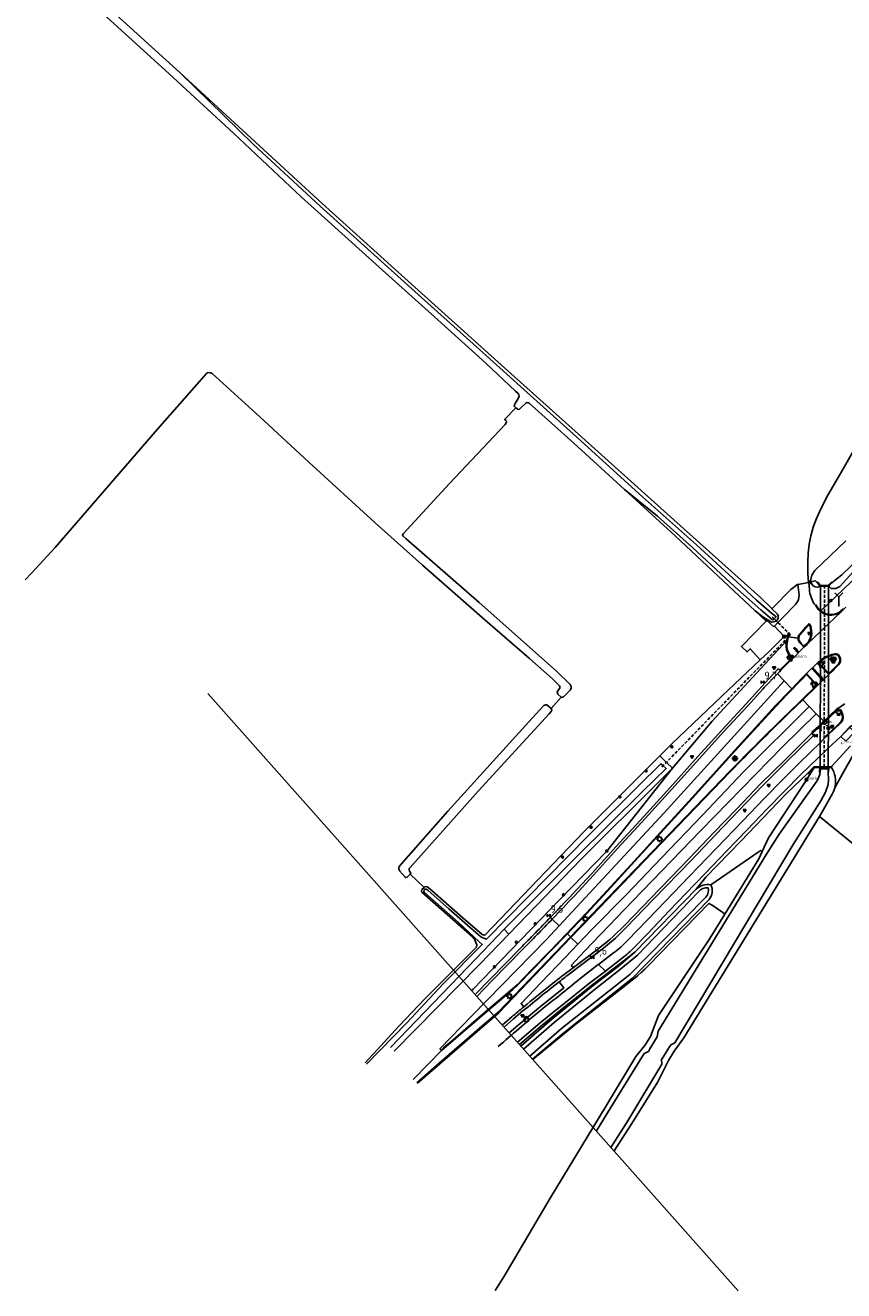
# Model space of a CAD drawing. Header units: metres. Extents: x 146197 to 147987, y 466000 to 467464.
# Tile 1 of 18: x 146197 to 146458, y 466000 to 466404. Entities that reach past the tile are written whole.
import ezdxf

# ---------------------------------------------------------------- set-up
doc = ezdxf.new("R2010")
doc.units = ezdxf.units.M
doc.header["$LTSCALE"] = 4
doc.linetypes.add('STIPPELFIJN', pattern=[0.375, 0.25, -0.125])
doc.layers.get('0').update_dxf_attribs({"linetype": 'CONTINUOUS'})
for name, color, linetype in [('G_BTD', 3, 'CONTINUOUS'), ('G_KWDUPM1', 11, 'ByLayer'), ('G_OTD', 32, 'CONTINUOUS'), ('G_OWG', 6, 'CONTINUOUS'), ('G_OWT', 6, 'CONTINUOUS'), ('G_WGD', 7, 'CONTINUOUS'), ('G_WGI', 1, 'CONTINUOUS'), ('G_WTD', 5, 'CONTINUOUS'), ('LKWDUP', 5, 'CONTINUOUS'), ('LWGI', 7, 'CONTINUOUS'), ('PPALHM', 10, 'CONTINUOUS'), ('PVGO', 102, 'CONTINUOUS')]:
    doc.layers.add(name, color=color, linetype=linetype)
doc.layers.add('G_SHD', color=10, linetype='ByLayer', lineweight=25)
for name, color, linetype, true_color in [('PBRD', 7, 'CONTINUOUS', 0xbd2877), ('PPAL', 7, 'CONTINUOUS', 0xbd2877), ('PPUT', 7, 'CONTINUOUS', 0xbd2877), ('PSNS', 7, 'CONTINUOUS', 0xbd2877)]:
    doc.layers.add(name, color=color, linetype=linetype, true_color=true_color)
doc.styles.add('ISO', font='ISO')
doc.styles.get("Standard").update_dxf_attribs({"font": 'ISO'})

# ---------------------------------------------------------------- blocks, each defined once
blk = doc.blocks.new('verkeersteller')
at = {"color": 0}
blk.add_circle((0, 0), 0.45, dxfattribs=at)
blk = doc.blocks.new('drukknoppaal')
at = {"linetype": 'ByBlock', "lineweight": -2}
h = blk.add_hatch(color=0, dxfattribs=at)
h.dxf.hatch_style = 1
h.paths.add_polyline_path([(0.15, 0.8), (-0.15, 0.8), (-0.15, -0.1), (0, -0.1, -0.414214), (-0.1, 0, -1), (0.1, 0, -0.414214), (0, -0.1), (0.15, -0.1)])
h.paths.add_polyline_path([(-0.1, 0.3, -1), (0.1, 0.3, -1)], flags=16)
at = {"linetype": 'ByBlock', "lineweight": -2, "true_color": 0x681648}
h = blk.add_hatch(color=219, dxfattribs=at)
h.dxf.hatch_style = 1
h.paths.add_polyline_path([(0.1, 0, 1), (-0.1, 0, 1)])
at = {"color": 0, "linetype": 'ByBlock', "lineweight": -2}
blk.add_attdef('DRUKKNOPPAAL', (0.5, 0.35), '', height=0.5, dxfattribs=at)
blk = doc.blocks.new('verkeersbord')
at = {"color": 0}
for p, q in [((0.5, 0.32), (-0.5, 0.32)), ((-0.5, 0.32), (0, -0.6)), ((0, -0.6), (0.5, 0.32))]:
    blk.add_line(p, q, dxfattribs=at)
blk = doc.blocks.new('verkeersbord-pl')
at = {"linetype": 'Continuous'}
blk.add_circle((0, 0), 0.03, dxfattribs=at)
blk = doc.blocks.new('wegwijzer')
at = {"color": 0}
for q in [(-0.42, 1.42), (0.42, 1.42), (0, 0)]:
    blk.add_line((0, 1), q, dxfattribs=at)
blk = doc.blocks.new('boom')
at = {"color": 0}
for radius in [0.315, 0.225, 0.135]:
    blk.add_circle((0, 0), radius, dxfattribs=at)
blk = doc.blocks.new('verkeerslicht')
at = {"color": 0, "linetype": 'Continuous'}
for p, q in [((-1, 0), (-0.6, 0)), ((-0.3, 0.52), (-0.5, 0.86)), ((0.3, 0.52), (0.5, 0.86)), ((0.6, 0), (1, 0)), ((-0.3, -0.52), (-0.5, -0.86)), ((0.3, -0.52), (0.5, -0.86))]:
    blk.add_line(p, q, dxfattribs=at)
at = {"color": 0}
blk.add_circle((0, 0), 0.6, dxfattribs=at)
at = {"color": 0, "linetype": 'Continuous'}
for radius, start, end in [(0.996, 119.9985, 179.9935), (0.897, 119.9989, 179.9928), (0.797, 119.9994, 179.9919), (0.697, 120, 179.9907), (0.697, 0.0093, 60), (0.797, 0.0081, 60.0006), (0.897, 0.0072, 60.0011), (0.996, 0.0065, 60.0015), (0.996, 240.0015, 299.9985), (0.897, 240.0011, 299.9989), (0.797, 240.0006, 299.9994), (0.697, 240, 300)]:
    blk.add_arc((0, 0), radius, start, end, dxfattribs=at)
blk = doc.blocks.new('obstakel')
at = {"color": 0}
blk.add_circle((0, 0), 0.45, dxfattribs=at)
at = {"color": 0, "style": 'ISO'}
blk.add_attdef('OBSTAKEL', (0.7, 0), '', height=0.9, dxfattribs=at)
blk = doc.blocks.new('lichtmast')
at = {"color": 0}
for p, q in [((-0.6, 0), (-1, 0)), ((-0.71, 0.71), (-0.42, 0.42)), ((0, 0.6), (0, 1)), ((0.42, 0.42), (0.71, 0.71)), ((0.6, 0), (1, 0)), ((-0.42, -0.42), (-0.71, -0.71)), ((0, -0.6), (0, -1)), ((0.42, -0.42), (0.71, -0.71))]:
    blk.add_line(p, q, dxfattribs=at)
blk.add_circle((0, 0), 0.6, dxfattribs=at)
blk = doc.blocks.new('kilometerpaal')
at = {"color": 0}
for p, q in [((-0.44, 0.44), (0.44, -0.44)), ((-0.44, -0.44), (-0.44, 0.44)), ((0.44, 0.44), (-0.44, -0.44)), ((0.44, -0.44), (0.44, 0.44))]:
    blk.add_line(p, q, dxfattribs=at)
at = {"color": 0, "style": 'ISO'}
blk.add_attdef('KILOMETERPAAL', (0.59, 0.87), '', height=2.5, dxfattribs=at)
blk = doc.blocks.new('aanduidingsbord')
at = {"color": 0}
for p, q in [((-0.81, -0.33), (0, 0)), ((-1.45, -0.5), (-1.01, -0.5))]:
    blk.add_line(p, q, dxfattribs=at)
blk.add_circle((-1.23, -0.5), 0.45, dxfattribs=at)
blk = doc.blocks.new('grensmarkering')
at = {"linetype": 'ByBlock', "lineweight": -2}
h = blk.add_hatch(color=0, dxfattribs=at)
h.dxf.hatch_style = 1
h.paths.add_polyline_path([(0.09, 0.55, 0.219912), (0.05, 0.61, -0.457379), (0.04, 0.66, 2.245674), (-0.04, 0.66, -0.457379), (-0.05, 0.61, 0.219912), (-0.09, 0.55), (-0.15, 0.04), (-0.18, 0.04), (-0.18, 0.01, 0.018367), (-0.1, 0, -0.954633), (0.1, 0, 0.018367), (0.18, 0.01), (0.18, 0.04), (0.15, 0.04)])
at = {"linetype": 'ByBlock', "lineweight": -2, "true_color": 0x681648}
h = blk.add_hatch(color=219, dxfattribs=at)
h.dxf.hatch_style = 1
h.paths.add_polyline_path([(0.1, 0, 1), (-0.1, 0, 1)])
at = {"linetype": 'ByBlock', "lineweight": -2}
h = blk.add_hatch(color=0, dxfattribs=at)
h.dxf.hatch_style = 1
h.paths.add_polyline_path([(0.18, -0.04, -0.022381), (0.08, -0.06, -0.528879), (-0.08, -0.06, -0.022381), (-0.18, -0.04), (-0.18, -0.13, 0.083333), (0.18, -0.13)])
at = {"color": 0, "linetype": 'ByBlock', "lineweight": -2}
blk.add_attdef('GRENSMARKERING', (0.5, 0.35), '', height=0.5, dxfattribs=at)
blk = doc.blocks.new('kolk')
at = {"color": 0}
blk.add_circle((0, 0), 0.6, dxfattribs=at)
at = {"color": 0, "linetype": 'Continuous', "style": 'ISO'}
blk.add_attdef('KOLK', (-0.04, -0.26), '', height=0.8, dxfattribs=at)
blk = doc.blocks.new('verklikker')
at = {"color": 0}
blk.add_circle((0, 0), 0.45, dxfattribs=at)
at = {"color": 0, "style": 'ISO'}
blk.add_attdef('VERKLIKKER', (0.7, 0), '', height=0.9, dxfattribs=at)
blk = doc.blocks.new('lichtcel')
at = {"linetype": 'Continuous'}
for radius in [1, 0.9, 0.8, 0.7]:
    blk.add_arc((0, 0), radius, 45, 135, dxfattribs=at)

msp = doc.modelspace()

# ---------------------------------------------------------------- linework, layer by layer
at = {"linetype": 'Continuous'}
msp.add_lwpolyline([(146255.042, 466190.579), (146424.541, 465999.744)], dxfattribs=at)
at = {"layer": 'G_BTD', "linetype": 'Continuous', "transparency": 33554687}
for points in [[(146367.92, 466189.459), (146366.874, 466190.425), (146366.704, 466190.999), (146366.825, 466191.366), (146367.583, 466192.328), (146367.545, 466192.714), (146367.399, 466193.041), (146367.105, 466193.427), (146365.199, 466195.324), (146357.798, 466201.793), (146343.616, 466214.174), (146323.681, 466231.657), (146308.539, 466245.223), (146287.33, 466264.565), (146271.658, 466279.037), (146256.395, 466292.88), (146255.925, 466293.136), (146255.43, 466293.235), (146254.931, 466293.084), (146254.597, 466292.868), (146253.919, 466292.101), (146238.963, 466275.102), (146206.202, 466237.341), (146198.737, 466229.08), (146196.708, 466226.982)], [(146367.92, 466189.459), (146368.325, 466189.381), (146368.743, 466189.506), (146370.917, 466191.813), (146371.162, 466192.361), (146371.127, 466192.824), (146370.789, 466193.455), (146366.426, 466197.807), (146341.704, 466219.741), (146318.436, 466240.089), (146317.359, 466241.011), (146317.256, 466241.3), (146317.413, 466241.661), (146332.277, 466257.767), (146350.017, 466276.636), (146350.401, 466277.132), (146350.445, 466277.468), (146350.341, 466277.847), (146349.868, 466278.246), (146353.465, 466281.947)], [(146447.053, 466226.153), (146446.949, 466227.396), (146446.803, 466229.15), (146446.759, 466232.675), (146446.931, 466235.449), (146447.265, 466238.35), (146447.731, 466241.01), (146448.502, 466243.766), (146449.579, 466246.564), (146451.087, 466249.908), (146453.145, 466254.034), (146457.225, 466260.95), (146466.174, 466276.595)], [(146447.053, 466226.153), (146447.095, 466226.16), (146447.391, 466226.208), (146447.73, 466226.282)], [(146447.053, 466226.153), (146447.058, 466226.089)], [(146450.862, 466224.975), (146450.683, 466224.977)], [(146452.927, 466224.945), (146452.925, 466224.945), (146452.123, 466224.957)], [(146453.385, 466224.951), (146453.486, 466224.952)], [(146399.47, 466170.672), (146403.315, 466174.514), (146419.277, 466189.758), (146431.607, 466201.391)], [(146319.681, 466132.839), (146318.755, 466131.875), (146318.341, 466131.806), (146318.076, 466131.969), (146316.368, 466133.805), (146316.083, 466134.485), (146316.039, 466134.991), (146316.24, 466135.438), (146316.802, 466136.035), (146331.781, 466153.059), (146358.649, 466182.755), (146362.467, 466186.738), (146362.906, 466186.969), (146363.404, 466186.982), (146364.723, 466185.86)], [(146364.723, 466185.86), (146367.92, 466189.459)], [(146319.681, 466132.839), (146319.879, 466133.207), (146319.804, 466133.447), (146319.441, 466133.854), (146319.368, 466134.225), (146319.423, 466134.64), (146319.672, 466135.036), (146341.47, 466159.404), (146364.126, 466184.124), (146364.752, 466184.837), (146364.951, 466185.289), (146364.723, 466185.86)], [(146446.789, 466165.163), (146446.928, 466164.995), (146448.84, 466166.967)], [(146450.482, 466151.354), (146465.981, 466138.753), (146468.087, 466141.565), (146476.397, 466135.342), (146498.935, 466116.248), (146501.95, 466109.724), (146504.965, 466112.947), (146509.238, 466117.681), (146512.984, 466121.939), (146515.733, 466124.738), (146517.774, 466126.752)], [(146431.252, 466140.141), (146415.814, 466129.519)], [(146432.201, 466140.106), (146431.585, 466140.484), (146431.252, 466140.141)], [(146324.123, 466128.616), (146319.681, 466132.839)], [(146420.26, 466120.061), (146419.661, 466120.661), (146416.241, 466122.922), (146415.153, 466123.542), (146395.844, 466103.632), (146394.69, 466102.526), (146394.297, 466102.165), (146393.906, 466101.805), (146393.512, 466101.444), (146392.312, 466100.388), (146391.089, 466099.358), (146390.71, 466099.052), (146390.224, 466098.66), (146389.845, 466098.354), (146388.58, 466097.376), (146372.781, 466085.066), (146360.854, 466075.244), (146358.936, 466073.607)]]:
    msp.add_lwpolyline(points, dxfattribs=at)
at = {"layer": 'G_KWDUPM1', "transparency": 33554687}
for points in [[(146450.862, 466224.975), (146450.843, 466217.106)], [(146452.123, 466224.957), (146450.862, 466224.975)], [(146452.927, 466224.945), (146452.123, 466224.957)], [(146453.385, 466224.951), (146452.927, 466224.945)], [(146453.38, 466219.383), (146453.385, 466224.951)], [(146453.377, 466215.931), (146453.38, 466219.383)], [(146450.829, 466210.452), (146450.843, 466216.824)], [(146450.843, 466217.106), (146450.843, 466216.967)], [(146450.843, 466216.824), (146450.843, 466216.967)], [(146453.376, 466212.892), (146453.377, 466215.708)], [(146453.377, 466215.708), (146453.377, 466215.931)], [(146453.376, 466212.892), (146453.375, 466202.677)], [(146450.829, 466210.452), (146450.809, 466201.248)], [(146450.798, 466196.238), (146450.805, 466199.558)], [(146450.805, 466199.558), (146450.806, 466199.883)], [(146450.808, 466200.97), (146450.806, 466199.883)], [(146450.809, 466201.248), (146450.808, 466200.97)], [(146453.375, 466202.677), (146453.375, 466202.441)], [(146453.375, 466197.079), (146453.375, 466202.441)], [(146450.796, 466195.531), (146450.793, 466194.104)], [(146450.796, 466195.531), (146450.797, 466195.892)], [(146450.798, 466196.238), (146450.797, 466195.892)], [(146453.375, 466196.602), (146453.373, 466183.173), (146453.373, 466182.949)], [(146453.375, 466196.753), (146453.375, 466197.079)], [(146453.375, 466196.602), (146453.375, 466196.753)], [(146450.793, 466194.104), (146450.764, 466180.719), (146450.763, 466180.534), (146450.763, 466180.495)], [(146453.372, 466182.646), (146453.373, 466182.949)], [(146450.761, 466180.191), (146450.723, 466174.893)], [(146450.763, 466180.495), (146450.761, 466180.191)], [(146453.349, 466177.783), (146453.372, 466182.646)], [(146450.723, 466170.667), (146450.723, 466174.893)], [(146453.339, 466173.147), (146453.347, 466177.481)], [(146453.347, 466177.481), (146453.349, 466177.783)], [(146453.339, 466167.175), (146453.339, 466173.147)], [(146450.723, 466170.667), (146450.723, 466167.176)]]:
    msp.add_lwpolyline(points, dxfattribs=at)
at = {"layer": 'G_OTD', "linetype": 'Continuous', "transparency": 33554687}
for points in [[(146431.607, 466201.391), (146428.413, 466204.933), (146427.395, 466203.914), (146425.543, 466205.673), (146433.511, 466213.735), (146429.955, 466217.087)], [(146439.275, 466208.885), (146439.223, 466208.835), (146439.194, 466208.806), (146434.435, 466204.059), (146431.607, 466201.391)]]:
    msp.add_lwpolyline(points, dxfattribs=at)
at = {"layer": 'G_OWG', "linetype": 'Continuous', "transparency": 33554687}
for points in [[(146453.38, 466219.383), (146455.851, 466221.753), (146462.725, 466228.345), (146478.762, 466243.723), (146490.934, 466255.395), (146519.745, 466282.972), (146534.278, 466296.858)], [(146453.38, 466219.383), (146450.931, 466217.035), (146450.843, 466216.967)], [(146450.752, 466216.896), (146450.843, 466216.967)], [(146440.326, 466207.773), (146431.653, 466198.476), (146423.906, 466190.073), (146416.186, 466181.764), (146403.502, 466166.723)], [(146438.19, 466198.085), (146437.853, 466198.337), (146437.634, 466198.16), (146437.288, 466198.519), (146433.152, 466194.043), (146427.003, 466187.231), (146419.284, 466178.924), (146411.646, 466170.475), (146402.758, 466160.535), (146393.195, 466150.044), (146385.41, 466141.571), (146377.717, 466133.106), (146371.601, 466126.505)], [(146388.831, 466115.897), (146397.385, 466124.749), (146409.589, 466137.377), (146417.392, 466145.562), (146424.617, 466153.069), (146432.414, 466161.21), (146439.996, 466168.744), (146448.364, 466176.987), (146448.571, 466177.244), (146448.045, 466177.924)], [(146454.393, 466167.175), (146454.44, 466167.417), (146460.478, 466173.883)], [(146511.129, 466153.804), (146508.789, 466154.376), (146502.271, 466155.79), (146493.856, 466159.559), (146488.897, 466162.806), (146484.37, 466166.563), (146478.33, 466172.079), (146476.09, 466173.448), (146462.854, 466173.817), (146457.832, 466164.976)], [(146403.502, 466166.723), (146382.559, 466140.281), (146367.556, 466124.806), (146351.869, 466108.626), (146339.794, 466096.171), (146339.325, 466095.686)], [(146450.723, 466167.176), (146448.735, 466167.177), (146446.789, 466165.163)], [(146450.723, 466167.176), (146452.017, 466167.176), (146453.339, 466167.175)], [(146453.339, 466167.175), (146454.393, 466167.175)], [(146454.393, 466167.175), (146454.36, 466166.938)], [(146411.139, 466128.036), (146414.206, 466131.874), (146425.328, 466143.439), (146437.227, 466155.833), (146440.021, 466158.692), (146446.789, 466165.163)], [(146457.832, 466164.976), (146455.42, 466160.505)], [(146365.125, 466118.521), (146364.556, 466119.079)], [(146369.793, 466113.955), (146369.95, 466113.801)], [(146369.95, 466113.801), (146370.934, 466112.838)], [(146370.934, 466112.838), (146371.091, 466112.685)], [(146354.853, 466109.169), (146345.34, 466099.399), (146340.478, 466094.388)], [(146354.667, 466078.413), (146361.903, 466084.604), (146365.41, 466087.501), (146368.938, 466090.316), (146374.836, 466095.026), (146377.239, 466096.964), (146382.699, 466101.128), (146388.12, 466105.294), (146391.597, 466108.002)], [(146377.611, 466106.306), (146370.997, 466101.321)], [(146376.989, 466106.913), (146377.611, 466106.306)], [(146377.611, 466106.306), (146378.901, 466107.278)], [(146351.353, 466082.145), (146354.257, 466084.635), (146360.677, 466090.083), (146368.835, 466096.587), (146367.291, 466098.456)], [(146364.994, 466096.649), (146367.291, 466098.456)], [(146349.692, 466084.015), (146352.708, 466086.613)]]:
    msp.add_lwpolyline(points, dxfattribs=at)
for points in [[(146364.556, 466119.079, 0.0033856), (146371.601, 466126.505)], [(146364.556, 466119.079, -0.0044683), (146354.853, 466109.169)], [(146378.901, 466107.278, 0.0418124), (146388.831, 466115.897)], [(146367.291, 466098.456, -0.0024847), (146370.997, 466101.321)], [(146352.708, 466086.613, -0.0066791), (146364.994, 466096.649)]]:
    msp.add_lwpolyline(points, format="xyb", dxfattribs=at)
at = {"layer": 'G_OWT', "linetype": 'Continuous', "transparency": 33554687}
for points in [[(146435.29, 466217.714), (146435.241, 466217.761), (146431.648, 466221.274), (146400.832, 466248.863), (146372.482, 466274.443), (146349.891, 466294.673), (146317.989, 466323.399), (146291.543, 466347.286), (146246.227, 466388.988)], [(146532.854, 466298.317), (146519.656, 466285.066), (146516.241, 466282.35), (146506.348, 466272.219), (146480.845, 466247.762), (146461.321, 466229.482), (146457.068, 466224.801)], [(146429.955, 466217.087), (146404.413, 466240.979), (146388.23, 466255.815)], [(146450.683, 466224.977), (146449.782, 466226.067)], [(146449.889, 466224.612), (146450.683, 466224.977)], [(146453.486, 466224.952), (146453.708, 466225.222), (146454.453, 466226.043), (146454.454, 466226.044)], [(146454.259, 466224.177), (146453.486, 466224.952)], [(146429.955, 466217.087), (146432.442, 466215.081)], [(146343.624, 466113.455), (146375.179, 466146.396), (146399.47, 466170.672)], [(146403.502, 466166.723), (146399.081, 466162.321), (146374.386, 466137.709), (146351.191, 466113.75)], [(146399.47, 466170.672), (146401.581, 466168.605), (146403.502, 466166.723)], [(146432.201, 466140.106), (146434.171, 466144.539), (146445.88, 466162.202), (146448.84, 466166.967)], [(146448.84, 466166.967), (146450.584, 466166.953)], [(146450.584, 466166.953), (146450.524, 466165.478), (146450.73, 466165.465)], [(146453.462, 466166.924), (146453.445, 466165.556), (146453.238, 466165.559)], [(146454.36, 466166.938), (146453.462, 466166.924)], [(146454.36, 466166.938), (146454.658, 466166.441), (146454.864, 466166.041), (146455.059, 466165.605), (146455.233, 466165.143), (146455.362, 466164.73), (146455.492, 466164.209), (146455.572, 466163.774), (146455.63, 466163.324), (146455.667, 466162.754), (146455.665, 466162.203), (146455.62, 466161.604), (146455.547, 466161.096), (146455.42, 466160.505)], [(146455.42, 466160.505), (146455.08, 466159.467), (146454.588, 466158.456)], [(146454.588, 466158.456), (146450.79, 466151.858), (146450.482, 466151.354)], [(146384.848, 466044.433), (146390.533, 466053.149), (146398.856, 466066.522), (146402.304, 466073.319), (146404.11, 466076.26), (146407.209, 466080.603), (146450.482, 466151.354)], [(146420.26, 466120.061), (146431.175, 466137.797), (146432.201, 466140.106)], [(146324.123, 466128.616), (146323.463, 466127.953), (146323.326, 466127.55), (146323.471, 466127.128), (146339.599, 466112.866)], [(146336.542, 466118.932), (146325.985, 466128.15), (146325.136, 466128.845), (146324.707, 466128.922), (146324.285, 466128.778), (146324.123, 466128.616)], [(146391.597, 466108.002), (146411.139, 466128.036)], [(146358.824, 466073.733), (146368.807, 466082.167), (146390.707, 466099.619), (146415.262, 466124.769)], [(146336.542, 466118.932), (146342.717, 466113.541), (146343.309, 466113.364), (146343.624, 466113.455)], [(146346.872, 465999.823), (146349.681, 466004.206), (146364.394, 466029.278), (146382.368, 466058.824), (146391.78, 466074.549), (146394.68, 466078.072), (146396.493, 466081.004), (146399.117, 466087.697), (146415.266, 466111.945), (146420.26, 466120.061)], [(146351.191, 466113.75), (146349.789, 466115.302)], [(146339.599, 466112.866), (146340.239, 466112.136), (146340.719, 466111.02), (146341.01, 466110.239), (146340.915, 466109.577), (146324.409, 466092.996), (146316.182, 466084.43), (146307.93, 466075.294), (146305.284, 466072.578)], [(146351.191, 466113.75), (146341.817, 466104.026), (146314.554, 466076.303)], [(146355.115, 466077.909), (146364.965, 466086.488), (146378.201, 466097.32), (146386.219, 466103.334), (146391.597, 466108.002)]]:
    msp.add_lwpolyline(points, dxfattribs=at)
for points in [[(146447.73, 466226.282, 0.3537458), (146449.889, 466224.612)], [(146457.068, 466224.801, -0.1811605), (146454.259, 466224.177)], [(146411.139, 466128.036, -0.2470965), (146415.814, 466129.519)], [(146415.814, 466129.519, -0.2714847), (146415.262, 466124.769)]]:
    msp.add_lwpolyline(points, format="xyb", dxfattribs=at)
at = {"layer": 'G_SHD', "lineweight": 25, "transparency": 33554687}
msp.add_lwpolyline([(146450.584, 466166.953), (146452.016, 466166.939), (146453.462, 466166.924)], dxfattribs=at)
at = {"layer": 'G_WGD', "linetype": 'Continuous', "transparency": 33554687}
for points in [[(146440.309, 466222.814), (146441.356, 466223.858), (146443.541, 466225.583)], [(146443.581, 466225.464), (146443.541, 466225.583)], [(146447.058, 466226.089), (146443.581, 466225.464)], [(146443.581, 466225.464), (146443.993, 466222.021), (146443.936, 466221.208)], [(146447.058, 466226.089), (146447.285, 466223.883), (146447.364, 466223.18)], [(146436.642, 466219.12), (146440.309, 466222.814)], [(146436.642, 466219.12), (146435.29, 466217.714)], [(146435.29, 466217.714), (146437.096, 466215.985)], [(146442.995, 466219.224), (146438.432, 466214.579), (146437.224, 466213.35), (146436.086, 466212.192), (146436.14, 466212.136)], [(146449.741, 466217.963), (146449.189, 466218.821)], [(146450.843, 466216.824), (146450.752, 466216.896)], [(146453.376, 466212.892), (146457.409, 466216.753)], [(146457.409, 466216.753), (146458.155, 466217.447)], [(146458.916, 466218.218), (146458.155, 466217.447)], [(146435.916, 466211.881), (146432.442, 466215.081)], [(146432.442, 466215.081), (146435.152, 466213.388), (146435.862, 466213.502), (146436.652, 466213.706)], [(146436.14, 466212.136), (146435.916, 466211.881)], [(146436.14, 466212.136), (146439.275, 466208.885)], [(146444.201, 466209.613), (146445.577, 466211.219), (146445.878, 466211.564), (146447.086, 466212.941), (146447.376, 466212.659), (146447.698, 466212.134)], [(146450.829, 466210.452), (146452.099, 466211.669), (146453.376, 466212.892)], [(146439.275, 466208.885), (146439.568, 466208.581), (146440.44, 466209.349)], [(146440.541, 466208.697), (146440.52, 466208.602), (146440.393, 466208.024), (146440.326, 466207.773)], [(146440.541, 466208.697), (146440.794, 466209.814), (146440.825, 466209.95), (146440.613, 466209.993), (146440.578, 466210), (146440.44, 466209.349)], [(146443.689, 466208.292), (146440.605, 466208.689), (146440.541, 466208.697)], [(146446.708, 466206.507), (146450.829, 466210.452)], [(146441.955, 466201.856), (146445.524, 466205.41)], [(146443.461, 466203.761), (146442.321, 466204.998)], [(146443.788, 466204.034), (146443.385, 466204.471), (146443.223, 466204.638), (146442.676, 466205.261)], [(146445.524, 466205.41), (146444.611, 466206.379), (146444.224, 466206.847)], [(146445.524, 466205.41), (146446.529, 466206.314)], [(146455.863, 466203.304), (146455.465, 466203.295)], [(146441.955, 466201.856), (146440.913, 466200.832), (146438.19, 466198.085)], [(146441.955, 466201.856), (146441.728, 466202.131)], [(146446.397, 466196.973), (146449.937, 466200.505)], [(146450.805, 466199.558), (146449.937, 466200.505)], [(146453.375, 466196.753), (146452.074, 466198.173), (146450.805, 466199.558)], [(146453.563, 466202.747), (146453.375, 466202.677)], [(146453.448, 466196.673), (146454.735, 466197.918), (146455.157, 466198.358), (146456.534, 466199.687), (146456.582, 466199.734)], [(146457.008, 466202.359), (146456.556, 466203.031)], [(146432.442, 466192.051), (146432.886, 466192.541), (146437.059, 466196.888)], [(146437.059, 466196.888), (146437.717, 466197.573), (146438.19, 466198.085)], [(146439.229, 466194.667), (146437.059, 466196.888)], [(146446.397, 466196.973), (146444.81, 466195.372), (146441.675, 466192.164)], [(146446.397, 466196.973), (146449.86, 466193.201)], [(146448.236, 466198.349), (146450.796, 466195.531)], [(146450.798, 466196.238), (146450.321, 466196.76), (146449.925, 466197.22), (146448.596, 466198.662)], [(146450.793, 466194.104), (146452.069, 466195.338), (146453.375, 466196.602)], [(146450.796, 466195.531), (146451.199, 466195.087)], [(146451.568, 466195.393), (146450.798, 466196.238)], [(146453.448, 466196.673), (146453.375, 466196.753)], [(146453.375, 466196.602), (146453.448, 466196.673)], [(146367.311, 466116.383), (146400.888, 466152.522), (146439.229, 466194.667)], [(146372.184, 466125.962), (146378.304, 466132.567), (146385.998, 466141.033), (146393.783, 466149.506), (146403.35, 466160.001), (146412.239, 466169.942), (146419.872, 466178.386), (146427.591, 466186.693), (146432.442, 466192.051)], [(146441.675, 466192.164), (146439.927, 466190.376), (146437.319, 466187.636)], [(146441.675, 466192.164), (146439.229, 466194.667)], [(146449.86, 466193.201), (146445.143, 466188.615)], [(146449.86, 466193.201), (146450.793, 466194.104)], [(146437.319, 466187.636), (146436.483, 466186.757), (146422.337, 466171.278), (146409.773, 466157.354), (146399.679, 466146.252), (146390.202, 466135.85), (146382.588, 466127.552), (146376.03, 466120.504), (146371.262, 466115.468), (146369.793, 466113.955)], [(146445.143, 466188.615), (146440.848, 466184.44)], [(146447.243, 466186.465), (146445.143, 466188.615)], [(146373.31, 466110.513), (146377.793, 466115.181), (146388.787, 466126.417), (146400.105, 466138.209), (146413.026, 466151.633), (146426.256, 466165.632), (146447.243, 466186.465)], [(146375.54, 466108.331), (146378.036, 466110.988), (146390.903, 466124.396), (146412.639, 466146.878), (146438.822, 466173.708), (146449.498, 466184.158)], [(146440.509, 466184.11), (146440.848, 466184.44)], [(146449.498, 466184.158), (146447.243, 466186.465)], [(146451.969, 466181.629), (146449.498, 466184.158)], [(146453.373, 466182.949), (146452.043, 466181.699), (146451.969, 466181.629)], [(146456.485, 466185.875), (146453.373, 466182.949)], [(146456.485, 466185.875), (146457.238, 466185.1)], [(146450.763, 466180.495), (146448.232, 466178.115)], [(146451.969, 466181.629), (146450.763, 466180.495)], [(146453.339, 466173.147), (146457.203, 466176.811), (146460.113, 466179.827), (146461.348, 466180.66), (146462.791, 466181.468)], [(146453.347, 466177.481), (146457.066, 466180.94)], [(146458.894, 466175.4), (146457.377, 466176.923), (146460.238, 466179.778), (146461.755, 466178.255), (146458.894, 466175.4)], [(146448.045, 466177.924), (146447.74, 466177.579), (146439.391, 466169.355), (146431.8, 466161.812), (146423.997, 466153.664), (146416.771, 466146.157), (146408.969, 466137.972), (146396.767, 466125.346), (146388.214, 466116.496)], [(146450.723, 466174.893), (146447.835, 466172.137), (146443.552, 466167.901), (146438.931, 466163.264), (146432.901, 466157.172), (146425.986, 466149.953), (146417.563, 466141.156), (146408.977, 466132.194), (146398.604, 466121.479), (146389.141, 466111.636)], [(146448.045, 466177.924), (146448.232, 466178.115)], [(146450.723, 466174.893), (146451.098, 466175.25), (146452.033, 466176.203), (146452.673, 466176.854)], [(146453.347, 466177.481), (146452.673, 466176.854)], [(146450.723, 466170.667), (146452.025, 466171.901), (146453.339, 466173.147)], [(146450.723, 466170.667), (146449.875, 466169.862), (146444.438, 466164.588), (146439.308, 466159.393), (146433.712, 466153.668), (146427.423, 466147.043), (146420.912, 466140.312), (146413.959, 466133.062), (146407.847, 466126.68), (146402.615, 466121.237), (146395.742, 466114.059), (146391.335, 466109.45)], [(146371.091, 466112.685), (146377.709, 466119.59), (146397.235, 466139.86), (146413.746, 466157.029), (146422.062, 466165.662)], [(146365.125, 466118.521), (146367.311, 466116.383)], [(146329.59, 466076.675), (146329.223, 466077.071), (146339.518, 466087.67), (146363.253, 466112.016), (146367.311, 466116.383)], [(146371.091, 466112.685), (146348.015, 466088.606), (146341.95, 466083.362), (146329.147, 466072.276), (146322, 466066.028)], [(146369.793, 466113.955), (146364.299, 466108.298), (146358.735, 466102.529), (146353.873, 466097.544), (146353.14, 466096.885), (146352.374, 466096.185), (146342.503, 466087.76), (146334.149, 466080.598), (146330.354, 466077.359), (146329.59, 466076.675)], [(146355.988, 466090.461), (146355.173, 466091.575), (146361.618, 466098.248), (146369.362, 466106.401), (146373.31, 466110.513)], [(146371.091, 466112.685), (146373.31, 466110.513)], [(146341.008, 466093.791), (146345.911, 466098.844), (146355.421, 466108.61)], [(146371.857, 466103.046), (146371.196, 466103.706), (146375.54, 466108.331)], [(146376.989, 466106.913), (146371.857, 466103.046)], [(146378.389, 466107.968), (146376.989, 466106.913)], [(146379.91, 466104.056), (146384.681, 466107.744)], [(146387.518, 466106.093), (146382.091, 466101.922)], [(146371.857, 466103.046), (146370.477, 466102.006)], [(146373.941, 466099.434), (146379.824, 466103.989), (146379.91, 466104.056)], [(146382.091, 466101.922), (146379.91, 466104.056)], [(146382.091, 466101.922), (146376.622, 466097.751), (146370.944, 466093.171), (146365.68, 466089.022), (146361.259, 466085.369), (146354.003, 466079.161)], [(146352.151, 466087.268), (146349.121, 466084.658)]]:
    msp.add_lwpolyline(points, dxfattribs=at)
for points in [[(146443.936, 466221.208, -0.0851091), (146442.995, 466219.224)], [(146449.189, 466218.821, -0.1151998), (146447.364, 466223.18)], [(146437.096, 466215.985, -0.3086467), (146436.759, 466213.811)], [(146450.752, 466216.896, -0.0664137), (146449.741, 466217.963)], [(146451.486, 466216.391, -0.035418), (146450.843, 466216.824)], [(146452.107, 466216.072, -0.0339555), (146451.486, 466216.391)], [(146453.377, 466215.708, -0.0632155), (146452.107, 466216.072)], [(146457.409, 466216.753, -0.1901807), (146453.377, 466215.708)], [(146436.759, 466213.811, -0.0282994), (146436.652, 466213.706)], [(146447.698, 466212.134, -0.119016), (146447.967, 466209.084)], [(146440.326, 466207.773, 0.0546039), (146440.117, 466206.254)], [(146443.689, 466208.292, -0.0940469), (146443.837, 466209.077)], [(146444.224, 466206.847, -0.1725008), (146443.689, 466208.292)], [(146443.837, 466209.077, -0.0933224), (146444.201, 466209.613)], [(146447.448, 466207.584, -0.0611304), (146446.708, 466206.507)], [(146447.967, 466209.084, -0.0767099), (146447.448, 466207.584)], [(146440.117, 466206.254, 0.081922), (146440.235, 466204.741)], [(146440.235, 466204.741, 0.1167807), (146441.728, 466202.131)], [(146442.321, 466204.998, -0.3255516), (146442.392, 466205.259)], [(146442.392, 466205.259, -0.3450551), (146442.676, 466205.261)], [(146443.713, 466203.767, -0.3095374), (146443.461, 466203.761)], [(146443.788, 466204.034, -0.3491721), (146443.713, 466203.767)], [(146446.708, 466206.507, -0.0161062), (146446.529, 466206.314)], [(146455.465, 466203.295, 0.0409433), (146453.563, 466202.747)], [(146456.556, 466203.031, 0.1368764), (146455.863, 466203.304)], [(146449.937, 466200.505, -0.0279329), (146450.809, 466201.248)], [(146452.081, 466202.077, 0.0367227), (146450.809, 466201.248)], [(146453.375, 466202.677, 0.0338846), (146452.081, 466202.077)], [(146456.582, 466199.734, 0.3542902), (146457.008, 466202.359)], [(146448.3, 466198.639, 0.3316272), (146448.236, 466198.349)], [(146448.596, 466198.662, 0.3278242), (146448.3, 466198.639)], [(146451.199, 466195.087, 0.3291779), (146451.5, 466195.118)], [(146451.5, 466195.118, 0.3056488), (146451.568, 466195.393)], [(146456.485, 466185.875, -0.037311), (146458.606, 466187.29)], [(146422.062, 466165.662, -0.0065863), (146440.509, 466184.11)], [(146457.938, 466182.232, 0.2859023), (146457.238, 466185.1)], [(146457.066, 466180.94, 0.1405669), (146457.938, 466182.232)], [(146365.125, 466118.521, 0.0033117), (146372.184, 466125.962)], [(146355.421, 466108.61, 0.0045152), (146365.125, 466118.521)], [(146388.214, 466116.496, -0.0418022), (146378.389, 466107.968)], [(146384.681, 466107.744, 0.0539393), (146389.141, 466111.636)], [(146391.335, 466109.45, -0.0424689), (146387.518, 466106.093)], [(146370.477, 466102.006, 0.0041181), (146364.46, 466097.323)], [(146361.304, 466089.304, 0.0037222), (146373.941, 466099.434)], [(146364.46, 466097.323, 0.0046317), (146355.988, 466090.461)], [(146355.988, 466090.461, 0.0022829), (146352.151, 466087.268)], [(146354.402, 466083.431, -0.0085337), (146361.304, 466089.304)], [(146347.838, 466077.816, -0.0007409), (146354.402, 466083.431)]]:
    msp.add_lwpolyline(points, format="xyb", dxfattribs=at)
at = {"layer": 'G_WGI', "linetype": 'Continuous', "transparency": 33554687}
for points in [[(146449.189, 466218.821), (146449.365, 466218.953), (146449.923, 466218.087)], [(146458.155, 466217.447), (146457.978, 466217.603), (146457.281, 466216.932)], [(146444.363, 466209.463), (146445.743, 466211.075), (146446.044, 466211.419), (146447.099, 466212.622), (146447.203, 466212.52), (146447.497, 466212.04)], [(146440.44, 466209.349), (146440.38, 466209.033), (146440.315, 466208.747), (146440.214, 466208.288), (146440.169, 466208.081)], [(146443.713, 466203.767), (146442.392, 466205.259)], [(146446.376, 466206.473), (146445.537, 466205.717), (146444.776, 466206.525), (146444.393, 466206.988)], [(146438.19, 466198.085), (146438.599, 466198.826), (146440.75, 466200.996), (146441.642, 466201.872), (146441.554, 466201.978)], [(146450.806, 466199.883), (146450.246, 466200.493)], [(146453.375, 466197.079), (146452.075, 466198.498), (146450.806, 466199.883)], [(146453.375, 466202.441), (146453.639, 466202.541)], [(146453.375, 466197.079), (146453.458, 466196.988), (146454.579, 466198.073), (146455.001, 466198.513), (146456.384, 466199.849), (146456.432, 466199.895)], [(146455.854, 466203.084), (146455.489, 466203.075)], [(146456.395, 466202.877), (146456.821, 466202.243)], [(146369.95, 466113.801), (146371.421, 466115.316), (146376.19, 466120.353), (146382.75, 466127.403), (146390.364, 466135.702), (146399.842, 466146.104), (146409.936, 466157.206), (146422.5, 466171.13), (146436.644, 466186.607), (146440.085, 466190.223), (146444.966, 466195.217), (146446.391, 466196.654), (146449.553, 466193.21), (146440.355, 466184.268)], [(146448.3, 466198.639), (146450.797, 466195.892)], [(146451.5, 466195.118), (146450.797, 466195.892)], [(146453.372, 466182.646), (146456.478, 466185.566), (146457.082, 466184.945)], [(146450.761, 466180.191), (146448.373, 466177.946), (146448.232, 466178.115)], [(146453.372, 466182.646), (146452.043, 466181.396), (146450.761, 466180.191)], [(146453.349, 466177.783), (146456.92, 466181.105)], [(146453.349, 466177.783), (146452.54, 466177.031), (146452.673, 466176.854)], [(146370.934, 466112.838), (146377.55, 466119.742), (146397.077, 466140.013), (146413.587, 466157.181), (146421.904, 466165.815)], [(146369.95, 466113.801), (146364.457, 466108.145), (146358.893, 466102.376), (146354.025, 466097.385), (146353.288, 466096.722), (146352.52, 466096.02), (146342.646, 466087.593), (146334.292, 466080.431), (146330.499, 466077.193), (146329.741, 466076.515), (146325.509, 466072.3), (146320.68, 466067.282)], [(146370.934, 466112.838), (146347.863, 466088.766), (146341.806, 466083.528), (146329.003, 466072.442), (146321.853, 466066.192)]]:
    msp.add_lwpolyline(points, dxfattribs=at)
for points in [[(146450.843, 466217.106, -0.0624845), (146449.923, 466218.087)], [(146450.843, 466217.106, 0.0431979), (146451.598, 466216.581)], [(146452.107, 466216.313, -0.0302807), (146451.598, 466216.581)], [(146453.377, 466215.931, -0.0671707), (146452.107, 466216.313)], [(146453.377, 466215.931, 0.0193734), (146453.764, 466215.884)], [(146457.281, 466216.932, -0.1842408), (146453.764, 466215.884)], [(146447.497, 466212.04, -0.118095), (146447.75, 466209.12)], [(146440.169, 466208.081, 0.0630652), (146439.886, 466206.267)], [(146443.909, 466208.293, -0.0928147), (146444.04, 466208.993)], [(146444.393, 466206.988, -0.1729755), (146443.909, 466208.293)], [(146444.363, 466209.463, 0.0948257), (146444.04, 466208.993)], [(146447.253, 466207.686, -0.0736274), (146446.376, 466206.473)], [(146447.75, 466209.12, -0.0764908), (146447.253, 466207.686)], [(146440.012, 466204.681, -0.0820505), (146439.886, 466206.267)], [(146440.012, 466204.681, 0.1165441), (146441.554, 466201.978)], [(146450.808, 466200.97, 0.0174631), (146450.246, 466200.493)], [(146450.808, 466200.97, -0.0377972), (146452.081, 466201.825)], [(146453.375, 466202.441, 0.0355793), (146452.081, 466201.825)], [(146453.639, 466202.541, -0.0405142), (146455.489, 466203.075)], [(146455.854, 466203.084, -0.1259238), (146456.395, 466202.877)], [(146456.821, 466202.243, -0.3542163), (146456.432, 466199.895)], [(146440.355, 466184.268, 0.0065575), (146421.904, 466165.815)], [(146457.082, 466184.945, -0.2858369), (146457.729, 466182.3)], [(146457.729, 466182.3, -0.1412462), (146456.92, 466181.105)]]:
    msp.add_lwpolyline(points, format="xyb", dxfattribs=at)
at = {"layer": 'G_WTD', "linetype": 'Continuous', "transparency": 33554687}
for points in [[(146704.608, 466464.589), (146683.715, 466444.163), (146646.748, 466408.154), (146643.855, 466405.339), (146596.409, 466359.219), (146577.579, 466342.014), (146570.073, 466335.139), (146569.577, 466334.903), (146552.103, 466319.057), (146533.314, 466301.322), (146521.445, 466289.943), (146504.245, 466273.29), (146478.643, 466248.833), (146457.612, 466228.502), (146454.454, 466226.044)], [(146246.227, 466388.988), (146201.567, 466429.584), (146200.187, 466428.06), (146221.494, 466407.952), (146242.642, 466388.69), (146263.204, 466369.719), (146284.967, 466349.307), (146288.025, 466346.503), (146310.852, 466325.976), (146327.507, 466311.005), (146343.928, 466296.169), (146353.416, 466287.255), (146354.224, 466286.468), (146354.41, 466286.082), (146354.49, 466285.631), (146354.232, 466284.963), (146353.279, 466283.296), (146353.028, 466282.939), (146352.963, 466282.575), (146353.071, 466282.313), (146353.465, 466281.947)], [(146388.23, 466255.815), (146398.751, 466247.285), (146409.88, 466237.248), (146423.408, 466224.704), (146431.798, 466217.321), (146435.497, 466214.213), (146435.964, 466214.349), (146436.664, 466215.167), (146434.453, 466216.974), (146430.383, 466220.455), (146424.125, 466226.337), (146411.172, 466238.133), (146393.958, 466253.522), (146370.699, 466274.596), (146355.984, 466287.787), (146342.898, 466299.624), (146322.217, 466318.143), (146290.899, 466346.434), (146269.512, 466366.173), (146246.227, 466388.988)], [(146388.23, 466255.815), (146372.046, 466270.651), (146357.715, 466283.414), (146357.08, 466283.626), (146356.751, 466283.479), (146354.872, 466281.673), (146354.61, 466281.486), (146354.178, 466281.425), (146353.859, 466281.582), (146353.465, 466281.947)], [(146447.73, 466226.282), (146447.69, 466226.504), (146447.9, 466227.632), (146448.101, 466228.409), (146449.072, 466229.921), (146458.905, 466239.44)], [(146447.73, 466226.282), (146449.291, 466226.621), (146449.782, 466226.067)], [(146454.454, 466226.044), (146454.351, 466226.164), (146454.147, 466225.971), (146453.534, 466225.324), (146453.385, 466225.151), (146450.863, 466225.15), (146450.75, 466225.301), (146449.949, 466226.161), (146449.782, 466226.067)], [(146342.878, 466112.575), (146344.121, 466112.135), (146376.705, 466145.257), (146392.587, 466161), (146399.843, 466168.192), (146400.541, 466167.536), (146401.53, 466166.606), (146394.093, 466159.458), (146372.755, 466138.364), (146349.789, 466115.302)], [(146453.238, 466165.559), (146453.381, 466163.034), (146453.268, 466161.558), (146452.482, 466159.037), (146450.942, 466156.306), (146442.096, 466142.318), (146404.309, 466078.999), (146402.997, 466078.324), (146402.374, 466077.341), (146400.527, 466074.427), (146400.018, 466073.624), (146400.149, 466072.097), (146389.223, 466054.059), (146383.849, 466045.559)], [(146450.73, 466165.465), (146450.788, 466166.501), (146452.015, 466166.5), (146453.243, 466166.499), (146453.238, 466165.559)], [(146449.698, 466162.628), (146437.654, 466145.702), (146433.609, 466139.244), (146398.907, 466082.69), (146398.66, 466080.913), (146398.111, 466079.997), (146396.337, 466077.039), (146395.85, 466076.226), (146394.499, 466075.545), (146383.613, 466057.959), (146379.203, 466050.789)], [(146341.756, 466111.25), (146335.054, 466117.563), (146324.17, 466127.161)], [(146324.788, 466128.036), (146325.422, 466127.644), (146332.017, 466121.828), (146341.511, 466113.538), (146342.331, 466112.855), (146342.878, 466112.575)], [(146411.849, 466127.263), (146392.338, 466107.03), (146386.985, 466102.594), (146378.894, 466096.276), (146365.679, 466085.425), (146355.952, 466076.967)], [(146357.951, 466074.716), (146368.094, 466083.505), (146389.938, 466100.776), (146413.917, 466125.222)], [(146349.789, 466115.302), (146340.77, 466105.882), (146313.385, 466077.504)], [(146305.755, 466072.103), (146318.548, 466085.282), (146330.316, 466097.905), (146342.729, 466110.398), (146341.756, 466111.25)]]:
    msp.add_lwpolyline(points, dxfattribs=at)
for points in [[(146450.73, 466165.465, -0.0952597), (146449.698, 466162.628)], [(146324.17, 466127.161, -0.7573469), (146324.788, 466128.036)], [(146414.955, 466128.508, 0.2433403), (146411.849, 466127.263)], [(146413.917, 466125.222, 0.2595324), (146414.955, 466128.508)]]:
    msp.add_lwpolyline(points, format="xyb", dxfattribs=at)
at = {"layer": 'LKWDUP', "linetype": 'STIPPELFIJN', "lineweight": -3, "transparency": 33554687}
for points in [[(146452.124, 466225.151), (146452.015, 466166.5)], [(146400.155, 466167.14), (146441.255, 466209.357), (146435.43, 466215.128)]]:
    msp.add_lwpolyline(points, dxfattribs=at)
at = {"layer": 'LWGI', "transparency": 33554687}
for points in [[(146453.373, 466183.173), (146452.044, 466181.923)], [(146456.485, 466185.875), (146456.373, 466185.994), (146453.373, 466183.173)], [(146450.764, 466180.719), (146448.849, 466178.919), (146448.112, 466178.255), (146448.232, 466178.115)], [(146452.044, 466181.923), (146450.764, 466180.719)]]:
    msp.add_lwpolyline(points, dxfattribs=at)

# ---------------------------------------------------------------- block references
at = {"layer": 'PBRD', "transparency": 33554687, "xscale": 3, "yscale": 3, "zscale": 3}
msp.add_blockref('wegwijzer', (146456.711, 466218.574), dxfattribs=at)
at = {"layer": 'PBRD', "transparency": 33554687}
for name, p in [('verkeersbord', (146447.238, 466209.834)), ('verkeersbord', (146436.043, 466198.848)), ('verkeersbord', (146440.601, 466202.064)), ('verkeersbord', (146454.923, 466201.434)), ('aanduidingsbord', (146454.595, 466180.084)), ('verkeersbord', (146454.595, 466180.084)), ('verkeersbord', (146409.776, 466170.4)), ('verkeersbord', (146423.505, 466169.879)), ('verkeersbord', (146434.303, 466161.242)), ('verkeersbord', (146426.631, 466153.28)), ('verkeersbord', (146355.595, 466087.649))]:
    msp.add_blockref(name, p, dxfattribs=at)
msp.add_blockref('verklikker', (146446.38, 466163.1), dxfattribs=at).add_auto_attribs({'VERKLIKKER': 'verkl '})
at = {"layer": 'PPAL', "transparency": 33554687}
for name, p in [('verkeersteller', (146447.391, 466226.208)), ('verkeersbord-pl', (146456.711, 466218.574)), ('verkeersteller', (146439.194, 466208.806)), ('drukknoppaal', (146444.014, 466208.128)), ('verkeersbord-pl', (146447.238, 466209.834)), ('verkeerslicht', (146441.289, 466202.073)), ('verkeersbord-pl', (146440.601, 466202.064)), ('drukknoppaal', (146441.289, 466202.073)), ('verkeerslicht', (146450.983, 466200.041)), ('drukknoppaal', (146450.983, 466200.041)), ('lichtmast', (146454.922, 466201.434)), ('verkeerslicht', (146454.923, 466201.434)), ('verkeersbord-pl', (146436.043, 466198.848)), ('verkeerslicht', (146448.79, 466193.541)), ('drukknoppaal', (146448.79, 466193.541)), ('verkeerslicht', (146456.627, 466184.7)), ('drukknoppaal', (146456.627, 466184.7)), ('verkeersbord-pl', (146454.595, 466180.084)), ('lichtmast', (146423.509, 466169.874)), ('verkeersbord-pl', (146409.776, 466170.4)), ('verkeersbord-pl', (146434.303, 466161.242)), ('verkeersbord-pl', (146426.631, 466153.28)), ('lichtmast', (146399.419, 466144.106)), ('lichtmast', (146375.665, 466118.58)), ('lichtmast', (146351.416, 466093.882)), ('verkeersbord-pl', (146355.595, 466087.649)), ('lichtmast', (146356.855, 466086.375))]:
    msp.add_blockref(name, p, dxfattribs=at)
msp.add_blockref('grensmarkering', (146457.643, 466174.527), dxfattribs=at).add_auto_attribs({'GRENSMARKERING': 'grenspaal'})
at = {"layer": 'PPALHM', "transparency": 33554687}
for p, values in [((146432.342, 466194.24), {'KILOMETERPAAL': '9,7'}), ((146449.322, 466177.149), {'KILOMETERPAAL': '9,7'}), ((146363.974, 466119.648), {'KILOMETERPAAL': '9,6'}), ((146377.957, 466106.263), {'KILOMETERPAAL': '9,6'})]:
    msp.add_blockref('kilometerpaal', p, dxfattribs=at).add_auto_attribs(values)
at = {"layer": 'PPUT', "transparency": 33554687}
msp.add_blockref('kolk', (146452.212, 466181.45), dxfattribs=at).add_auto_attribs({'KOLK': 'Kolk'})
at = {"layer": 'PSNS', "transparency": 33554687}
msp.add_blockref('obstakel', (146441.289, 466202.073), dxfattribs=at).add_auto_attribs({'OBSTAKEL': 'Camera'})
msp.add_blockref('lichtcel', (146356.855, 466086.375), dxfattribs=at)
at = {"layer": 'PVGO', "transparency": 33554687}
for p in [(146454.198, 466220.388), (146403.334, 466173.538), (146395.086, 466165.865), (146386.738, 466157.636), (146377.504, 466147.852), (146368.401, 466138.346), (146382.559, 466140.281), (146368.687, 466126.279), (146359.692, 466117.04), (146353.628, 466111.13), (146346.633, 466103.275)]:
    msp.add_blockref('boom', p, dxfattribs=at)

doc.saveas('drawing.dxf')
